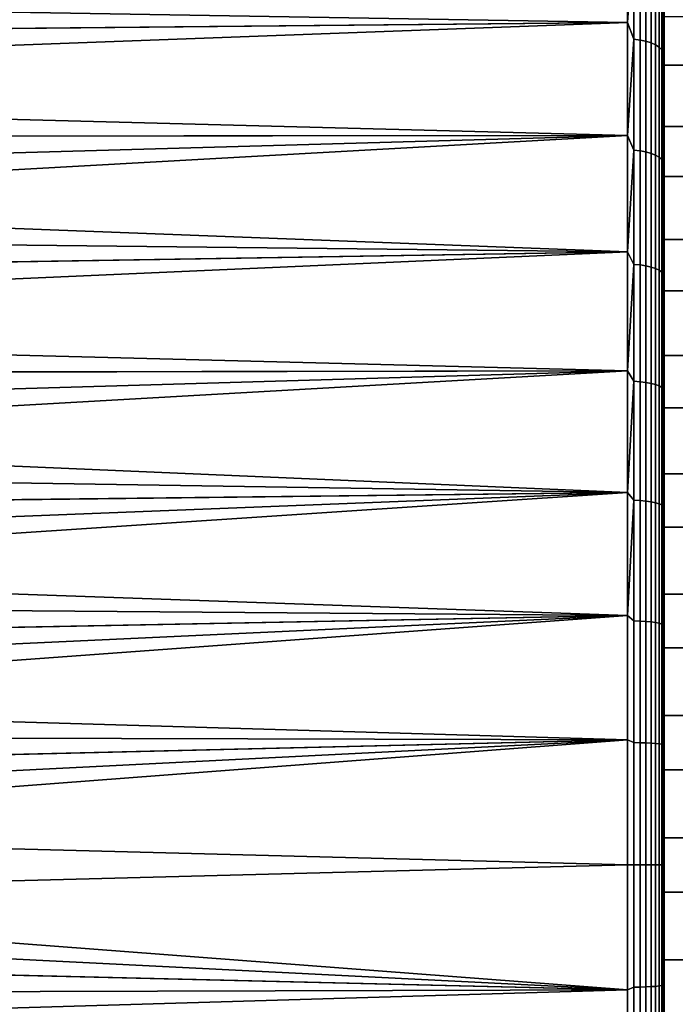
# Model space of a CAD drawing. Header units: metres. Extents: x -24 to 94, y -256 to 25.
# Tile 148 of 195: x 49 to 58, y -2 to 12. Entities that reach past the tile are written whole.
import ezdxf

# ---------------------------------------------------------------- set-up
doc = ezdxf.new("R2010")
doc.units = ezdxf.units.M
doc.layers.add('solid_10_061_003_XXX', color=7, linetype='CONTINUOUS')

msp = doc.modelspace()

# ---------------------------------------------------------------- linework, layer by layer
at = {"layer": 'solid_10_061_003_XXX'}
for points in [[(32.00111, 11.925656, 68.027771), (31.719553, 12.585425, 68.398911), (57, 12.989599, 68.639511), (57, 11.501626, 67.802872)], [(32.269234, 11.259039, 112.321159), (57, 11.501626, 112.197128), (57, 12.989599, 111.360489), (31.999376, 11.921767, 111.974335)], [(57.086823, 12.736545, 68.496498), (57, 11.501626, 67.802872), (57, 12.989599, 68.639511)], [(57.086823, 12.736545, 111.503502), (57, 12.989599, 111.360489), (57, 11.501626, 112.197128)], [(57.086823, 11.271827, 67.69381), (57, 11.501626, 67.802872), (57.086823, 12.736545, 68.496498)], [(57.086823, 12.736545, 111.503502), (57, 11.501626, 112.197128), (57.086823, 11.271827, 112.30619)], [(57.086823, 12.736545, 111.503502), (57.086823, 11.271827, 112.30619), (57.171093, 11.26164, 112.286034), (57.171093, 12.725034, 111.48407)], [(57.086823, 11.271827, 67.69381), (57.086823, 12.736545, 68.496498), (57.171093, 12.725034, 68.51593), (57.171093, 11.26164, 67.713966)], [(57.171093, 12.725034, 111.48407), (57.171093, 11.26164, 112.286034), (57.250153, 11.245002, 112.253105), (57.250153, 12.706234, 111.452332)], [(57.171093, 11.26164, 67.713966), (57.171093, 12.725034, 68.51593), (57.250153, 12.706234, 68.547668), (57.250153, 11.245002, 67.746895)], [(57.250153, 12.706234, 111.452332), (57.250153, 11.245002, 112.253105), (57.321594, 11.222419, 112.208412), (57.321594, 12.680717, 111.409248)], [(57.250153, 11.245002, 67.746895), (57.250153, 12.706234, 68.547668), (57.321594, 12.680717, 68.590752), (57.321594, 11.222419, 67.791588)], [(57.321594, 12.680717, 111.409248), (57.321594, 11.222419, 112.208412), (57.383247, 11.194579, 112.15332), (57.383247, 12.649259, 111.356133)], [(57.321594, 11.222419, 67.791588), (57.321594, 12.680717, 68.590752), (57.383247, 12.649259, 68.643867), (57.383247, 11.194579, 67.84668)], [(57.383247, 12.649259, 111.356133), (57.383247, 11.194579, 112.15332), (57.433231, 11.16233, 112.0895), (57.433231, 12.61282, 111.294617)], [(57.383247, 11.194579, 67.84668), (57.383247, 12.649259, 68.643867), (57.433231, 12.61282, 68.705383), (57.433231, 11.16233, 67.9105)], [(57.492508, 12.529548, 68.845978), (57.5, 12.71559, 69.05809), (57.5, 12.385503, 68.918831), (57.5, 11.25649, 68.238991)], [(57.492508, 12.529548, 111.154022), (57.5, 11.256489, 111.761009), (57.5, 11.576857, 111.535851), (57.5, 12.715589, 110.94191)], [(57.433231, 12.61282, 111.294617), (57.433231, 11.16233, 112.0895), (57.470024, 11.126654, 112.018906), (57.470024, 12.572507, 111.226555)], [(57.433231, 11.16233, 67.9105), (57.433231, 12.61282, 68.705383), (57.470024, 12.572507, 68.773445), (57.470024, 11.126654, 67.981094)], [(57.470024, 12.572507, 111.226555), (57.470024, 11.126654, 112.018906), (57.492508, 11.088635, 111.943665), (57.492508, 12.529548, 111.154022)], [(57.470024, 11.126654, 67.981094), (57.470024, 12.572507, 68.773445), (57.492508, 12.529548, 68.845978), (57.492508, 11.088635, 68.056335)], [(57.492508, 12.529548, 111.154022), (57.492508, 11.088635, 111.943665), (57.5, 11.256489, 111.761009)], [(57.492508, 11.088635, 68.056335), (57.492508, 12.529548, 68.845978), (57.5, 11.25649, 68.238991)], [(58, 12.38552, 68.918839), (58, 10.918006, 68.122757), (57.5, 10.917932, 68.122719), (57.5, 12.385503, 68.918831)], [(57.5, 12.385503, 68.918831), (57.5, 10.917932, 68.122719), (57.5, 11.25649, 68.238991)], [(32.270596, 11.263729, 67.681213), (32.00111, 11.925656, 68.027771), (57, 11.501626, 67.802872)], [(58, 10.080287, 112.275642), (58, 11.576918, 111.53582), (57.5, 11.576857, 111.535851), (57.5, 10.080271, 112.27565)], [(57.5, 10.080271, 112.27565), (57.5, 11.576857, 111.535851), (57.5, 11.256489, 111.761009)], [(32.269234, 11.259039, 112.321159), (32.526104, 10.596271, 112.643303), (57, 11.501626, 112.197128)], [(32.527058, 10.601688, 67.359238), (32.270596, 11.263729, 67.681213), (57, 11.501626, 67.802872), (57, 9.960028, 67.069717)], [(32.768547, 9.936171, 112.940628), (57, 9.960028, 112.930283), (57, 11.501626, 112.197128), (32.526104, 10.596271, 112.643303)], [(57.086823, 11.271827, 67.69381), (57, 9.960028, 67.069717), (57, 11.501626, 67.802872)], [(57.086823, 11.271827, 112.30619), (57, 11.501626, 112.197128), (57, 9.960028, 112.930283)], [(57.086823, 9.756766, 66.990746), (57, 9.960028, 67.069717), (57.086823, 11.271827, 67.69381)], [(57.086823, 11.271827, 112.30619), (57, 9.960028, 112.930283), (57.086823, 9.756766, 113.009254)], [(57.086823, 11.271827, 112.30619), (57.086823, 9.756766, 113.009254), (57.171093, 9.747949, 112.988457), (57.171093, 11.26164, 112.286034)], [(57.086823, 9.756766, 66.990746), (57.086823, 11.271827, 67.69381), (57.171093, 11.26164, 67.713966), (57.171093, 9.747949, 67.011543)], [(57.171093, 11.26164, 112.286034), (57.171093, 9.747949, 112.988457), (57.250153, 9.733546, 112.954498), (57.250153, 11.245002, 112.253105)], [(57.171093, 9.747949, 67.011543), (57.171093, 11.26164, 67.713966), (57.250153, 11.245002, 67.746895), (57.250153, 9.733546, 67.045502)], [(57.250153, 11.245002, 112.253105), (57.250153, 9.733546, 112.954498), (57.321594, 9.714, 112.908394), (57.321594, 11.222419, 112.208412)], [(57.250153, 9.733546, 67.045502), (57.250153, 11.245002, 67.746895), (57.321594, 11.222419, 67.791588), (57.321594, 9.714, 67.091606)], [(57.321594, 11.222419, 112.208412), (57.321594, 9.714, 112.908394), (57.383247, 9.689901, 112.85157), (57.383247, 11.194579, 112.15332)], [(57.321594, 9.714, 67.091606), (57.321594, 11.222419, 67.791588), (57.383247, 11.194579, 67.84668), (57.383247, 9.689901, 67.14843)], [(57.383247, 11.194579, 112.15332), (57.383247, 9.689901, 112.85157), (57.433231, 9.661987, 112.785736), (57.433231, 11.16233, 112.0895)], [(57.383247, 9.689901, 67.14843), (57.383247, 11.194579, 67.84668), (57.433231, 11.16233, 67.9105), (57.433231, 9.661987, 67.214264)], [(57.433231, 11.16233, 112.0895), (57.433231, 9.661987, 112.785736), (57.470024, 9.631105, 112.712906), (57.470024, 11.126654, 112.018906)], [(57.433231, 9.661987, 67.214264), (57.433231, 11.16233, 67.9105), (57.470024, 11.126654, 67.981094), (57.470024, 9.631105, 67.287094)], [(57.492508, 11.088635, 68.056335), (57.5, 11.25649, 68.238991), (57.5, 10.917932, 68.122719), (57.5, 9.745146, 67.521523)], [(57.492508, 11.088635, 111.943665), (57.5, 9.745144, 112.478477), (57.5, 10.080271, 112.27565), (57.5, 11.256489, 111.761009)], [(57.470024, 11.126654, 112.018906), (57.470024, 9.631105, 112.712906), (57.492508, 9.598198, 112.6353), (57.492508, 11.088635, 111.943665)], [(57.470024, 9.631105, 67.287094), (57.470024, 11.126654, 67.981094), (57.492508, 11.088635, 68.056335), (57.492508, 9.598198, 67.3647)], [(57.492508, 11.088635, 111.943665), (57.492508, 9.598198, 112.6353), (57.5, 9.745144, 112.478477)], [(57.492508, 9.598198, 67.3647), (57.492508, 11.088635, 68.056335), (57.5, 9.745146, 67.521523)], [(58, 10.918006, 68.122757), (58, 9.399615, 67.428696), (57.5, 9.399594, 67.428688), (57.5, 10.917932, 68.122719)], [(57.5, 10.917932, 68.122719), (57.5, 9.399594, 67.428688), (57.5, 9.745146, 67.521523)], [(32.769096, 9.942209, 67.061989), (32.527058, 10.601688, 67.359238), (57, 9.960028, 67.069717)], [(32.768547, 9.936171, 112.940628), (32.996033, 9.279783, 113.213913), (57, 9.960028, 112.930283)], [(32.996201, 9.286347, 66.788712), (32.769096, 9.942209, 67.061989), (57, 9.960028, 67.069717), (57, 8.37199, 66.443474)], [(32.996033, 9.279783, 113.213913), (33.208347, 8.627909, 113.463997), (57, 9.960028, 112.930283)], [(33.405224, 7.981013, 113.691841), (57, 8.37199, 113.556526), (57, 9.960028, 112.930283), (33.208347, 8.627909, 113.463997)], [(57.086823, 9.756766, 66.990746), (57, 8.37199, 66.443474), (57, 9.960028, 67.069717)], [(57.086823, 9.756766, 113.009254), (57, 9.960028, 112.930283), (57, 8.37199, 113.556526)], [(58, 8.536638, 112.911621), (58, 10.080287, 112.275642), (57.5, 10.080271, 112.27565), (57.5, 8.536559, 112.911652)], [(57.5, 8.536559, 112.911652), (57.5, 10.080271, 112.27565), (57.5, 9.745144, 112.478477)], [(57.086823, 8.19813, 66.39045), (57, 8.37199, 66.443474), (57.086823, 9.756766, 66.990746)], [(57.086823, 9.756766, 113.009254), (57, 8.37199, 113.556526), (57.086823, 8.19813, 113.60955)], [(57.086823, 9.756766, 113.009254), (57.086823, 8.19813, 113.60955), (57.171093, 8.190721, 113.588211), (57.171093, 9.747949, 112.988457)], [(57.086823, 8.19813, 66.39045), (57.086823, 9.756766, 66.990746), (57.171093, 9.747949, 67.011543), (57.171093, 8.190721, 66.411789)], [(57.171093, 9.747949, 112.988457), (57.171093, 8.190721, 113.588211), (57.250153, 8.178619, 113.553368), (57.250153, 9.733546, 112.954498)], [(57.171093, 8.190721, 66.411789), (57.171093, 9.747949, 67.011543), (57.250153, 9.733546, 67.045502), (57.250153, 8.178619, 66.446632)], [(57.250153, 9.733546, 112.954498), (57.250153, 8.178619, 113.553368), (57.321594, 8.162194, 113.506065), (57.321594, 9.714, 112.908394)], [(57.250153, 8.178619, 66.446632), (57.250153, 9.733546, 67.045502), (57.321594, 9.714, 67.091606), (57.321594, 8.162194, 66.493935)], [(57.321594, 9.714, 112.908394), (57.321594, 8.162194, 113.506065), (57.383247, 8.141947, 113.447754), (57.383247, 9.689901, 112.85157)], [(57.321594, 8.162194, 66.493935), (57.321594, 9.714, 67.091606), (57.383247, 9.689901, 67.14843), (57.383247, 8.141947, 66.552246)], [(57.383247, 9.689901, 112.85157), (57.383247, 8.141947, 113.447754), (57.433231, 8.118491, 113.380203), (57.433231, 9.661987, 112.785736)], [(57.383247, 8.141947, 66.552246), (57.383247, 9.689901, 67.14843), (57.433231, 9.661987, 67.214264), (57.433231, 8.118491, 66.619797)], [(57.492508, 9.598198, 67.3647), (57.5, 9.745146, 67.521523), (57.5, 9.399594, 67.428688), (57.5, 8.187319, 66.908493)], [(57.492508, 9.598198, 112.6353), (57.5, 8.187317, 113.091507), (57.5, 8.536559, 112.911652), (57.5, 9.745144, 112.478477)], [(57.433231, 9.661987, 112.785736), (57.433231, 8.118491, 113.380203), (57.470024, 8.092544, 113.305473), (57.470024, 9.631105, 112.712906)], [(57.433231, 8.118491, 66.619797), (57.433231, 9.661987, 67.214264), (57.470024, 9.631105, 67.287094), (57.470024, 8.092544, 66.694527)], [(57.470024, 9.631105, 112.712906), (57.470024, 8.092544, 113.305473), (57.492508, 8.064892, 113.225845), (57.492508, 9.598198, 112.6353)], [(57.470024, 8.092544, 66.694527), (57.470024, 9.631105, 67.287094), (57.492508, 9.598198, 67.3647), (57.492508, 8.064892, 66.774155)], [(57.492508, 9.598198, 112.6353), (57.492508, 8.064892, 113.225845), (57.5, 8.187317, 113.091507)], [(57.492508, 8.064892, 66.774155), (57.492508, 9.598198, 67.3647), (57.5, 8.187319, 66.908493)], [(33.20816, 8.634897, 66.538574), (32.996201, 9.286347, 66.788712), (57, 8.37199, 66.443474)], [(58, 9.399615, 67.428696), (58, 7.837356, 66.839851), (57.5, 7.837295, 66.839836), (57.5, 9.399594, 67.428688)], [(57.5, 9.399594, 67.428688), (57.5, 7.837295, 66.839836), (57.5, 8.187319, 66.908493)], [(33.40472, 7.988324, 66.310623), (33.20816, 8.634897, 66.538574), (57, 8.37199, 66.443474)], [(58, 6.953211, 113.440758), (58, 8.536638, 112.911621), (57.5, 8.536559, 112.911652), (57.5, 6.953189, 113.440773)], [(57.5, 6.953189, 113.440773), (57.5, 8.536559, 112.911652), (57.5, 8.187317, 113.091507)], [(33.585972, 7.346159, 66.103683), (33.40472, 7.988324, 66.310623), (57, 8.37199, 66.443474), (57, 6.744919, 65.927071)], [(33.405224, 7.981013, 113.691841), (33.586742, 7.338634, 113.898628), (57, 8.37199, 113.556526)], [(33.752926, 6.70087, 114.085228), (57, 6.744919, 114.072929), (57, 8.37199, 113.556526), (33.586742, 7.338634, 113.898628)], [(57.086823, 8.19813, 66.39045), (57, 6.744919, 65.927071), (57, 8.37199, 66.443474)], [(57.086823, 8.19813, 113.60955), (57, 8.37199, 113.556526), (57, 6.744919, 114.072929)], [(57.086823, 6.602878, 65.895599), (57, 6.744919, 65.927071), (57.086823, 8.19813, 66.39045)], [(57.086823, 8.19813, 113.60955), (57, 6.744919, 114.072929), (57.086823, 6.602878, 114.104401)], [(57.086823, 8.19813, 113.60955), (57.086823, 6.602878, 114.104401), (57.171093, 6.59691, 114.082619), (57.171093, 8.190721, 113.588211)], [(57.086823, 6.602878, 65.895599), (57.086823, 8.19813, 66.39045), (57.171093, 8.190721, 66.411789), (57.171093, 6.59691, 65.917381)], [(57.171093, 8.190721, 113.588211), (57.171093, 6.59691, 114.082619), (57.250153, 6.587164, 114.047035), (57.250153, 8.178619, 113.553368)], [(57.171093, 6.59691, 65.917381), (57.171093, 8.190721, 66.411789), (57.250153, 8.178619, 66.446632), (57.250153, 6.587164, 65.952965)], [(57.250153, 8.178619, 113.553368), (57.250153, 6.587164, 114.047035), (57.321594, 6.573936, 113.998749), (57.321594, 8.162194, 113.506065)], [(57.250153, 6.587164, 65.952965), (57.250153, 8.178619, 66.446632), (57.321594, 8.162194, 66.493935), (57.321594, 6.573936, 66.001251)], [(57.321594, 8.162194, 113.506065), (57.321594, 6.573936, 113.998749), (57.383247, 6.557628, 113.939209), (57.383247, 8.141947, 113.447754)], [(57.321594, 6.573936, 66.001251), (57.321594, 8.162194, 66.493935), (57.383247, 8.141947, 66.552246), (57.383247, 6.557628, 66.060791)], [(57.383247, 8.141947, 113.447754), (57.383247, 6.557628, 113.939209), (57.433231, 6.538736, 113.870247), (57.433231, 8.118491, 113.380203)], [(57.383247, 6.557628, 66.060791), (57.383247, 8.141947, 66.552246), (57.433231, 8.118491, 66.619797), (57.433231, 6.538736, 66.129753)], [(57.433231, 8.118491, 113.380203), (57.433231, 6.538736, 113.870247), (57.470024, 6.517838, 113.793953), (57.470024, 8.092544, 113.305473)], [(57.433231, 6.538736, 66.129753), (57.433231, 8.118491, 66.619797), (57.470024, 8.092544, 66.694527), (57.470024, 6.517838, 66.206047)], [(57.470024, 8.092544, 113.305473), (57.470024, 6.517838, 113.793953), (57.492508, 6.495567, 113.712654), (57.492508, 8.064892, 113.225845)], [(57.470024, 6.517838, 66.206047), (57.470024, 8.092544, 66.694527), (57.492508, 8.064892, 66.774155), (57.492508, 6.495567, 66.287346)], [(57.492508, 8.064892, 66.774155), (57.5, 8.187319, 66.908493), (57.5, 7.837295, 66.839836), (57.5, 6.590086, 66.402954)], [(57.492508, 8.064892, 113.225845), (57.5, 6.590084, 113.597046), (57.5, 6.953189, 113.440773), (57.5, 8.187317, 113.091507)], [(57.492508, 8.064892, 113.225845), (57.492508, 6.495567, 113.712654), (57.5, 6.590084, 113.597046)], [(57.492508, 6.495567, 66.287346), (57.492508, 8.064892, 66.774155), (57.5, 6.590086, 66.402954)], [(58, 7.837356, 66.839851), (58, 6.238595, 66.359009), (57.5, 6.238577, 66.359001), (57.5, 7.837295, 66.839836)], [(57.5, 7.837295, 66.839836), (57.5, 6.238577, 66.359001), (57.5, 6.590086, 66.402954)], [(33.751938, 6.708493, 65.916893), (33.585972, 7.346159, 66.103683), (57, 6.744919, 65.927071)], [(58, 5.337326, 113.860634), (58, 6.953211, 113.440758), (57.5, 6.953189, 113.440773), (57.5, 5.337252, 113.860641)], [(57.5, 5.337252, 113.860641), (57.5, 6.953189, 113.440773), (57.5, 6.590084, 113.597046)], [(33.902706, 6.074784, 65.74929), (33.751938, 6.708493, 65.916893), (57, 6.744919, 65.927071), (57, 5.086401, 65.522896)], [(33.752926, 6.70087, 114.085228), (33.903851, 6.067202, 114.252609), (57, 6.744919, 114.072929)], [(33.903851, 6.067202, 114.252609), (34.039581, 5.437964, 114.401405), (57, 6.744919, 114.072929)], [(34.16016, 4.813434, 114.532242), (57, 5.086401, 114.477104), (57, 6.744919, 114.072929), (34.039581, 5.437964, 114.401405)], [(57.086823, 6.602878, 65.895599), (57, 5.086401, 65.522896), (57, 6.744919, 65.927071)], [(57.086823, 6.602878, 114.104401), (57, 6.744919, 114.072929), (57, 5.086401, 114.477104)], [(57.086823, 4.978137, 65.5084), (57, 5.086401, 65.522896), (57.086823, 6.602878, 65.895599)], [(57.086823, 6.602878, 114.104401), (57, 5.086401, 114.477104), (57.086823, 4.978137, 114.4916)], [(57.086823, 6.602878, 114.104401), (57.086823, 4.978137, 114.4916), (57.171093, 4.973638, 114.469467), (57.171093, 6.59691, 114.082619)], [(57.086823, 4.978137, 65.5084), (57.086823, 6.602878, 65.895599), (57.171093, 6.59691, 65.917381), (57.171093, 4.973638, 65.530533)], [(57.171093, 6.59691, 114.082619), (57.171093, 4.973638, 114.469467), (57.250153, 4.96629, 114.433311), (57.250153, 6.587164, 114.047035)], [(57.171093, 4.973638, 65.530533), (57.171093, 6.59691, 65.917381), (57.250153, 6.587164, 65.952965), (57.250153, 4.96629, 65.566689)], [(57.250153, 6.587164, 114.047035), (57.250153, 4.96629, 114.433311), (57.321594, 4.956316, 114.384247), (57.321594, 6.573936, 113.998749)], [(57.250153, 4.96629, 65.566689), (57.250153, 6.587164, 65.952965), (57.321594, 6.573936, 66.001251), (57.321594, 4.956316, 65.615753)], [(57.492508, 6.495567, 66.287346), (57.5, 6.590086, 66.402954), (57.5, 6.238577, 66.359001), (57.5, 4.96243, 66.007835)], [(57.492508, 6.495567, 113.712654), (57.5, 4.962428, 113.992165), (57.5, 5.337252, 113.860641), (57.5, 6.590084, 113.597046)], [(57.321594, 6.573936, 113.998749), (57.321594, 4.956316, 114.384247), (57.383247, 4.94402, 114.323753), (57.383247, 6.557628, 113.939209)], [(57.321594, 4.956316, 65.615753), (57.321594, 6.573936, 66.001251), (57.383247, 6.557628, 66.060791), (57.383247, 4.94402, 65.676247)], [(57.383247, 6.557628, 113.939209), (57.383247, 4.94402, 114.323753), (57.433231, 4.929778, 114.253685), (57.433231, 6.538736, 113.870247)], [(57.383247, 4.94402, 65.676247), (57.383247, 6.557628, 66.060791), (57.433231, 6.538736, 66.129753), (57.433231, 4.929778, 65.746315)], [(57.433231, 6.538736, 113.870247), (57.433231, 4.929778, 114.253685), (57.470024, 4.914021, 114.176163), (57.470024, 6.517838, 113.793953)], [(57.433231, 4.929778, 65.746315), (57.433231, 6.538736, 66.129753), (57.470024, 6.517838, 66.206047), (57.470024, 4.914021, 65.823837)], [(57.470024, 6.517838, 113.793953), (57.470024, 4.914021, 114.176163), (57.492508, 4.897231, 114.093559), (57.492508, 6.495567, 113.712654)], [(57.470024, 4.914021, 65.823837), (57.470024, 6.517838, 66.206047), (57.492508, 6.495567, 66.287346), (57.492508, 4.897231, 65.906441)], [(57.492508, 6.495567, 113.712654), (57.492508, 4.897231, 114.093559), (57.5, 4.962428, 113.992165)], [(57.492508, 4.897231, 65.906441), (57.492508, 6.495567, 66.287346), (57.5, 4.96243, 66.007835)], [(58, 6.238595, 66.359009), (58, 4.610701, 65.988373), (57.5, 4.610671, 65.988373), (57.5, 6.238577, 66.359001)], [(57.5, 6.238577, 66.359001), (57.5, 4.610671, 65.988373), (57.5, 4.96243, 66.007835)], [(34.038338, 5.445365, 65.600243), (33.902706, 6.074784, 65.74929), (57, 5.086401, 65.522896)], [(34.158875, 4.820511, 65.469147), (34.038338, 5.445365, 65.600243), (57, 5.086401, 65.522896)], [(58, 3.696595, 114.169228), (58, 5.337326, 113.860634), (57.5, 5.337252, 113.860641), (57.5, 3.696574, 114.169235)], [(57.5, 3.696574, 114.169235), (57.5, 5.337252, 113.860641), (57.5, 4.962428, 113.992165)], [(34.264481, 4.200123, 65.355347), (34.158875, 4.820511, 65.469147), (57, 5.086401, 65.522896), (57, 3.404166, 65.232849)], [(34.16016, 4.813434, 114.532242), (34.265755, 4.193507, 114.645782), (57, 5.086401, 114.477104)], [(34.265755, 4.193507, 114.645782), (34.356514, 3.578443, 114.742569), (57, 5.086401, 114.477104)], [(34.432583, 2.968441, 114.823143), (57, 3.404166, 114.767151), (57, 5.086401, 114.477104), (34.356514, 3.578443, 114.742569)], [(57.086823, 4.978137, 65.5084), (57, 3.404166, 65.232849), (57, 5.086401, 65.522896)], [(57.086823, 4.978137, 114.4916), (57, 5.086401, 114.477104), (57, 3.404166, 114.767151)], [(57.086823, 3.331161, 65.230591), (57, 3.404166, 65.232849), (57.086823, 4.978137, 65.5084)], [(57.086823, 4.978137, 114.4916), (57, 3.404166, 114.767151), (57.086823, 3.331161, 114.769409)], [(57.086823, 4.978137, 114.4916), (57.086823, 3.331161, 114.769409), (57.171093, 3.328151, 114.747025), (57.171093, 4.973638, 114.469467)], [(57.086823, 3.331161, 65.230591), (57.086823, 4.978137, 65.5084), (57.171093, 4.973638, 65.530533), (57.171093, 3.328151, 65.252975)], [(57.171093, 4.973638, 114.469467), (57.171093, 3.328151, 114.747025), (57.250153, 3.323234, 114.710464), (57.250153, 4.96629, 114.433311)], [(57.171093, 3.328151, 65.252975), (57.171093, 4.973638, 65.530533), (57.250153, 4.96629, 65.566689), (57.250153, 3.323234, 65.289536)], [(57.250153, 4.96629, 114.433311), (57.250153, 3.323234, 114.710464), (57.321594, 3.31656, 114.660835), (57.321594, 4.956316, 114.384247)], [(57.250153, 3.323234, 65.289536), (57.250153, 4.96629, 65.566689), (57.321594, 4.956316, 65.615753), (57.321594, 3.31656, 65.339165)], [(57.321594, 4.956316, 114.384247), (57.321594, 3.31656, 114.660835), (57.383247, 3.308332, 114.599663), (57.383247, 4.94402, 114.323753)], [(57.321594, 3.31656, 65.339165), (57.321594, 4.956316, 65.615753), (57.383247, 4.94402, 65.676247), (57.383247, 3.308332, 65.400337)], [(57.383247, 4.94402, 114.323753), (57.383247, 3.308332, 114.599663), (57.433231, 3.298802, 114.528793), (57.433231, 4.929778, 114.253685)], [(57.383247, 3.308332, 65.400337), (57.383247, 4.94402, 65.676247), (57.433231, 4.929778, 65.746315), (57.433231, 3.298802, 65.471207)], [(57.433231, 4.929778, 114.253685), (57.433231, 3.298802, 114.528793), (57.470024, 3.288258, 114.450394), (57.470024, 4.914021, 114.176163)], [(57.433231, 3.298802, 65.471207), (57.433231, 4.929778, 65.746315), (57.470024, 4.914021, 65.823837), (57.470024, 3.288258, 65.549606)], [(57.470024, 4.914021, 114.176163), (57.470024, 3.288258, 114.450394), (57.492508, 3.277023, 114.366852), (57.492508, 4.897231, 114.093559)], [(57.470024, 3.288258, 65.549606), (57.470024, 4.914021, 65.823837), (57.492508, 4.897231, 65.906441), (57.492508, 3.277023, 65.633148)], [(57.492508, 4.897231, 65.906441), (57.5, 4.96243, 66.007835), (57.5, 3.314856, 65.725281)], [(57.492508, 4.897231, 114.093559), (57.5, 3.314854, 114.274719), (57.5, 3.696574, 114.169235), (57.5, 4.962428, 113.992165)], [(57.492508, 4.897231, 114.093559), (57.492508, 3.277023, 114.366852), (57.5, 3.314854, 114.274719)], [(57.492508, 3.277023, 65.633148), (57.492508, 4.897231, 65.906441), (57.5, 3.314856, 65.725281)], [(57.5, 4.610671, 65.988373), (57.5, 2.961333, 65.729706), (57.5, 3.314856, 65.725281), (57.5, 4.96243, 66.007835)], [(58, 4.610701, 65.988373), (58, 2.961337, 65.729706), (57.5, 2.961333, 65.729706), (57.5, 4.610671, 65.988373)], [(34.355297, 3.584463, 65.258301), (34.264481, 4.200123, 65.355347), (57, 3.404166, 65.232849)], [(58, 2.038578, 114.365158), (58, 3.696595, 114.169228), (57.5, 3.696574, 114.169235), (57.5, 2.03853, 114.365158)], [(57.5, 2.03853, 114.365158), (57.5, 3.696574, 114.169235), (57.5, 3.314854, 114.274719)], [(34.431473, 2.973732, 65.17749), (34.355297, 3.584463, 65.258301), (57, 3.404166, 65.232849)], [(34.49329, 2.368127, 65.112411), (34.431473, 2.973732, 65.17749), (57, 3.404166, 65.232849), (57, 1.70606, 65.058281)], [(34.432583, 2.968441, 114.823143), (34.494244, 2.363686, 114.888008), (57, 3.404166, 114.767151)], [(34.494244, 2.363686, 114.888008), (34.541634, 1.764392, 114.93766), (57, 3.404166, 114.767151)], [(34.57494, 1.170694, 114.972572), (57, 1.70606, 114.941719), (57, 3.404166, 114.767151), (34.541634, 1.764392, 114.93766)], [(57.086823, 1.669308, 65.063408), (57, 1.70606, 65.058281), (57, 3.404166, 65.232849), (57.086823, 3.331161, 65.230591)], [(57.086823, 1.669308, 114.936592), (57.086823, 3.331161, 114.769409), (57, 3.404166, 114.767151), (57, 1.70606, 114.941719)], [(57.086823, 3.331161, 114.769409), (57.086823, 1.669308, 114.936592), (57.171093, 1.6678, 114.914055), (57.171093, 3.328151, 114.747025)], [(57.086823, 1.669308, 65.063408), (57.086823, 3.331161, 65.230591), (57.171093, 3.328151, 65.252975), (57.171093, 1.6678, 65.085945)], [(57.171093, 3.328151, 114.747025), (57.171093, 1.6678, 114.914055), (57.250153, 1.665336, 114.877251), (57.250153, 3.323234, 114.710464)], [(57.171093, 1.6678, 65.085945), (57.171093, 3.328151, 65.252975), (57.250153, 3.323234, 65.289536), (57.250153, 1.665336, 65.122749)], [(57.250153, 3.323234, 114.710464), (57.250153, 1.665336, 114.877251), (57.321594, 1.661991, 114.827286), (57.321594, 3.31656, 114.660835)], [(57.250153, 1.665336, 65.122749), (57.250153, 3.323234, 65.289536), (57.321594, 3.31656, 65.339165), (57.321594, 1.661991, 65.172714)], [(57.321594, 3.31656, 114.660835), (57.321594, 1.661991, 114.827286), (57.383247, 1.657868, 114.765701), (57.383247, 3.308332, 114.599663)], [(57.321594, 1.661991, 65.172714), (57.321594, 3.31656, 65.339165), (57.383247, 3.308332, 65.400337), (57.383247, 1.657868, 65.234299)], [(57.383247, 3.308332, 114.599663), (57.383247, 1.657868, 114.765701), (57.433231, 1.653092, 114.694351), (57.433231, 3.298802, 114.528793)], [(57.383247, 1.657868, 65.234299), (57.383247, 3.308332, 65.400337), (57.433231, 3.298802, 65.471207), (57.433231, 1.653092, 65.305649)], [(57.433231, 3.298802, 114.528793), (57.433231, 1.653092, 114.694351), (57.470024, 1.647809, 114.615425), (57.470024, 3.288258, 114.450394)], [(57.433231, 1.653092, 65.305649), (57.433231, 3.298802, 65.471207), (57.470024, 3.288258, 65.549606), (57.470024, 1.647809, 65.384575)], [(57.470024, 3.288258, 114.450394), (57.470024, 1.647809, 114.615425), (57.492508, 1.642179, 114.531319), (57.492508, 3.277023, 114.366852)], [(57.470024, 1.647809, 65.384575), (57.470024, 3.288258, 65.549606), (57.492508, 3.277023, 65.633148), (57.492508, 1.642179, 65.468681)], [(57.492508, 1.642179, 65.468681), (57.492508, 3.277023, 65.633148), (57.5, 3.314856, 65.725281), (57.5, 1.657245, 65.556122)], [(57.492508, 1.642179, 114.531319), (57.5, 1.657244, 114.443878), (57.5, 3.314854, 114.274719), (57.492508, 3.277023, 114.366852)], [(57.5, 2.961333, 65.729706), (57.5, 1.298162, 65.584198), (57.5, 1.657245, 65.556122), (57.5, 3.314856, 65.725281)], [(57.5, 2.03853, 114.365158), (57.5, 3.314854, 114.274719), (57.5, 1.657244, 114.443878)], [(58, 2.961337, 65.729706), (58, 1.298152, 65.58419), (57.5, 1.298162, 65.584198), (57.5, 2.961333, 65.729706)], [(34.540878, 1.767868, 65.062584), (34.49329, 2.368127, 65.112411), (57, 1.70606, 65.058281)], [(58, 0.371097, 114.447472), (58, 2.038578, 114.365158), (57.5, 2.03853, 114.365158), (57.5, 0.371085, 114.447472)], [(57.5, 0.371085, 114.447472), (57.5, 2.03853, 114.365158), (57.5, 1.657244, 114.443878)], [(34.574406, 1.1731, 65.027542), (34.540878, 1.767868, 65.062584), (57, 1.70606, 65.058281)], [(34.594105, 0.583718, 65.006813), (34.574406, 1.1731, 65.027542), (57, 1.70606, 65.058281), (57, 0, 65)], [(34.57494, 1.170694, 114.972572), (34.594383, 0.582472, 114.99321), (57, 1.70606, 114.941719)], [(34.594105, -0.583717, 114.993187), (57, 0, 115), (57, 1.70606, 114.941719), (34.599998, 0, 115)], [(34.594383, 0.582472, 114.99321), (34.599998, 0, 115), (57, 1.70606, 114.941719)], [(57.086823, 1.669308, 65.063408), (57.086823, 0, 65.007599), (57, 0, 65), (57, 1.70606, 65.058281)], [(57.086823, 0, 114.992401), (57.086823, 1.669308, 114.936592), (57, 1.70606, 114.941719), (57, 0, 115)], [(57.171093, 1.6678, 65.085945), (57.171093, 0, 65.030182), (57.086823, 0, 65.007599), (57.086823, 1.669308, 65.063408)], [(57.086823, 1.669308, 114.936592), (57.086823, 0, 114.992401), (57.171093, 0, 114.969818), (57.171093, 1.6678, 114.914055)], [(57.250153, 1.665336, 65.122749), (57.250153, 0, 65.067078), (57.171093, 0, 65.030182), (57.171093, 1.6678, 65.085945)], [(57.171093, 1.6678, 114.914055), (57.171093, 0, 114.969818), (57.250153, 0, 114.932922), (57.250153, 1.665336, 114.877251)], [(57.321594, 1.661991, 65.172714), (57.321594, 0, 65.117149), (57.250153, 0, 65.067078), (57.250153, 1.665336, 65.122749)], [(57.250153, 1.665336, 114.877251), (57.250153, 0, 114.932922), (57.321594, 0, 114.882851), (57.321594, 1.661991, 114.827286)], [(57.383247, 1.657868, 65.234299), (57.383247, 0, 65.178871), (57.321594, 0, 65.117149), (57.321594, 1.661991, 65.172714)], [(57.321594, 1.661991, 114.827286), (57.321594, 0, 114.882851), (57.383247, 0, 114.821129), (57.383247, 1.657868, 114.765701)], [(57.433231, 1.653092, 65.305649), (57.433231, 0, 65.250381), (57.383247, 0, 65.178871), (57.383247, 1.657868, 65.234299)], [(57.383247, 1.657868, 114.765701), (57.383247, 0, 114.821129), (57.433231, 0, 114.749619), (57.433231, 1.653092, 114.694351)], [(57.470024, 1.647809, 65.384575), (57.470024, 0, 65.329483), (57.433231, 0, 65.250381), (57.433231, 1.653092, 65.305649)], [(57.433231, 1.653092, 114.694351), (57.433231, 0, 114.749619), (57.470024, 0, 114.670517), (57.470024, 1.647809, 114.615425)], [(57.492508, 1.642179, 65.468681), (57.492508, 0, 65.41378), (57.470024, 0, 65.329483), (57.470024, 1.647809, 65.384575)], [(57.470024, 1.647809, 114.615425), (57.470024, 0, 114.670517), (57.492508, 0, 114.58622), (57.492508, 1.642179, 114.531319)], [(57.492508, 0, 65.41378), (57.492508, 1.642179, 65.468681), (57.5, 1.657245, 65.556122), (57.5, 0, 65.5)], [(57.492508, 1.642179, 114.531319), (57.492508, 0, 114.58622), (57.5, 0, 114.5), (57.5, 1.657244, 114.443878)], [(57.5, 1.298162, 65.584198), (57.5, -0.371085, 65.552528), (57.5, 0, 65.5), (57.5, 1.657245, 65.556122)], [(57.5, 0.371085, 114.447472), (57.5, 1.657244, 114.443878), (57.5, 0, 114.5)], [(58, 1.298152, 65.58419), (58, -0.371097, 65.552528), (57.5, -0.371085, 65.552528), (57.5, 1.298162, 65.584198)], [(57, -1.70606, 65.058281), (34.599998, 0, 65), (34.594105, 0.583718, 65.006813), (57, 0, 65)], [(58, -1.298152, 114.41581), (58, 0.371097, 114.447472), (57.5, 0.371085, 114.447472), (57.5, -1.298162, 114.415802)], [(57.5, -1.298162, 114.415802), (57.5, 0.371085, 114.447472), (57.5, 0, 114.5), (57.5, -1.657245, 114.443878)], [(34.594105, -0.583717, 114.993187), (34.574406, -1.173098, 114.972458), (57, -1.70606, 114.941719), (57, 0, 115)], [(34.594383, -0.582471, 65.00679), (34.599998, 0, 65), (57, -1.70606, 65.058281)], [(57.086823, 0, 65.007599), (57.086823, -1.669308, 65.063408), (57, -1.70606, 65.058281), (57, 0, 65)], [(57.086823, -1.669308, 114.936592), (57.086823, 0, 114.992401), (57, 0, 115), (57, -1.70606, 114.941719)], [(57.086823, -1.669308, 65.063408), (57.086823, 0, 65.007599), (57.171093, 0, 65.030182), (57.171093, -1.6678, 65.085945)], [(57.171093, -1.6678, 65.085945), (57.171093, 0, 65.030182), (57.250153, 0, 65.067078), (57.250153, -1.665336, 65.122749)], [(57.250153, -1.665336, 65.122749), (57.250153, 0, 65.067078), (57.321594, 0, 65.117149), (57.321594, -1.661991, 65.172714)], [(57.321594, -1.661991, 65.172714), (57.321594, 0, 65.117149), (57.383247, 0, 65.178871), (57.383247, -1.657868, 65.234299)], [(57.383247, -1.657868, 65.234299), (57.383247, 0, 65.178871), (57.433231, 0, 65.250381), (57.433231, -1.653092, 65.305649)], [(57.433231, -1.653092, 65.305649), (57.433231, 0, 65.250381), (57.470024, 0, 65.329483), (57.470024, -1.647809, 65.384575)], [(57.470024, -1.647809, 65.384575), (57.470024, 0, 65.329483), (57.492508, 0, 65.41378), (57.492508, -1.642179, 65.468681)], [(57.492508, -1.642179, 65.468681), (57.492508, 0, 65.41378), (57.5, 0, 65.5), (57.5, -1.657244, 65.556122)], [(57.086823, 0, 114.992401), (57.086823, -1.669308, 114.936592), (57.171093, -1.6678, 114.914055), (57.171093, 0, 114.969818)], [(57.171093, 0, 114.969818), (57.171093, -1.6678, 114.914055), (57.250153, -1.665336, 114.877251), (57.250153, 0, 114.932922)], [(57.250153, 0, 114.932922), (57.250153, -1.665336, 114.877251), (57.321594, -1.661991, 114.827286), (57.321594, 0, 114.882851)], [(57.321594, 0, 114.882851), (57.321594, -1.661991, 114.827286), (57.383247, -1.657868, 114.765701), (57.383247, 0, 114.821129)], [(57.383247, 0, 114.821129), (57.383247, -1.657868, 114.765701), (57.433231, -1.653092, 114.694351), (57.433231, 0, 114.749619)], [(57.433231, 0, 114.749619), (57.433231, -1.653092, 114.694351), (57.470024, -1.647809, 114.615425), (57.470024, 0, 114.670517)], [(57.470024, 0, 114.670517), (57.470024, -1.647809, 114.615425), (57.492508, -1.642179, 114.531319), (57.492508, 0, 114.58622)], [(57.492508, 0, 114.58622), (57.492508, -1.642179, 114.531319), (57.5, -1.657245, 114.443878), (57.5, 0, 114.5)], [(57.5, -0.371085, 65.552528), (57.5, -1.657244, 65.556122), (57.5, 0, 65.5)], [(57.5, -0.371085, 65.552528), (57.5, -2.03853, 65.634842), (57.5, -1.657244, 65.556122)], [(58, -0.371097, 65.552528), (58, -2.038578, 65.634842), (57.5, -2.03853, 65.634842), (57.5, -0.371085, 65.552528)], [(34.57494, -1.170692, 65.027428), (34.594383, -0.582471, 65.00679), (57, -1.70606, 65.058281)], [(34.574406, -1.173098, 114.972458), (34.540878, -1.767866, 114.937416), (57, -1.70606, 114.941719)], [(34.57494, -1.170692, 65.027428), (57, -1.70606, 65.058281), (57, -3.404166, 65.232849), (34.541634, -1.764391, 65.06234)], [(58, -2.961337, 114.270294), (58, -1.298152, 114.41581), (57.5, -1.298162, 114.415802), (57.5, -2.961333, 114.270294)], [(57.5, -2.961333, 114.270294), (57.5, -1.298162, 114.415802), (57.5, -1.657245, 114.443878), (57.5, -3.314856, 114.274719)], [(34.49329, -2.368126, 114.887589), (34.431473, -2.973733, 114.82251), (57, -3.404166, 114.767151), (57, -1.70606, 114.941719)], [(34.540878, -1.767866, 114.937416), (34.49329, -2.368126, 114.887589), (57, -1.70606, 114.941719)], [(57.086823, -1.669308, 114.936592), (57, -1.70606, 114.941719), (57, -3.404166, 114.767151), (57.086823, -3.331161, 114.769409)], [(57.086823, -1.669308, 65.063408), (57.086823, -3.331161, 65.230591), (57, -3.404166, 65.232849), (57, -1.70606, 65.058281)], [(57.086823, -3.331161, 65.230591), (57.086823, -1.669308, 65.063408), (57.171093, -1.6678, 65.085945), (57.171093, -3.328151, 65.252975)], [(57.086823, -1.669308, 114.936592), (57.086823, -3.331161, 114.769409), (57.171093, -3.328151, 114.747025), (57.171093, -1.6678, 114.914055)], [(57.171093, -3.328151, 65.252975), (57.171093, -1.6678, 65.085945), (57.250153, -1.665336, 65.122749), (57.250153, -3.323234, 65.289536)], [(57.171093, -1.6678, 114.914055), (57.171093, -3.328151, 114.747025), (57.250153, -3.323234, 114.710464), (57.250153, -1.665336, 114.877251)], [(57.250153, -3.323234, 65.289536), (57.250153, -1.665336, 65.122749), (57.321594, -1.661991, 65.172714), (57.321594, -3.31656, 65.339165)], [(57.250153, -1.665336, 114.877251), (57.250153, -3.323234, 114.710464), (57.321594, -3.31656, 114.660835), (57.321594, -1.661991, 114.827286)], [(57.321594, -3.31656, 65.339165), (57.321594, -1.661991, 65.172714), (57.383247, -1.657868, 65.234299), (57.383247, -3.308332, 65.400337)], [(57.321594, -1.661991, 114.827286), (57.321594, -3.31656, 114.660835), (57.383247, -3.308332, 114.599663), (57.383247, -1.657868, 114.765701)], [(57.383247, -3.308332, 65.400337), (57.383247, -1.657868, 65.234299), (57.433231, -1.653092, 65.305649), (57.433231, -3.298802, 65.471207)], [(57.383247, -1.657868, 114.765701), (57.383247, -3.308332, 114.599663), (57.433231, -3.298802, 114.528793), (57.433231, -1.653092, 114.694351)], [(57.433231, -3.298802, 65.471207), (57.433231, -1.653092, 65.305649), (57.470024, -1.647809, 65.384575), (57.470024, -3.288258, 65.549606)], [(57.433231, -1.653092, 114.694351), (57.433231, -3.298802, 114.528793), (57.470024, -3.288258, 114.450394), (57.470024, -1.647809, 114.615425)], [(57.470024, -3.288258, 65.549606), (57.470024, -1.647809, 65.384575), (57.492508, -1.642179, 65.468681), (57.492508, -3.277023, 65.633148)], [(57.470024, -1.647809, 114.615425), (57.470024, -3.288258, 114.450394), (57.492508, -3.277023, 114.366852), (57.492508, -1.642179, 114.531319)], [(57.492508, -1.642179, 65.468681), (57.5, -1.657244, 65.556122), (57.5, -3.314854, 65.725281), (57.492508, -3.277023, 65.633148)], [(57.492508, -1.642179, 114.531319), (57.492508, -3.277023, 114.366852), (57.5, -3.314856, 114.274719), (57.5, -1.657245, 114.443878)], [(57.5, -2.03853, 65.634842), (57.5, -3.314854, 65.725281), (57.5, -1.657244, 65.556122)], [(34.494244, -2.363684, 65.111992), (34.541634, -1.764391, 65.06234), (57, -3.404166, 65.232849)]]:
    msp.add_3dface(points, dxfattribs=at)

doc.saveas('drawing.dxf')
